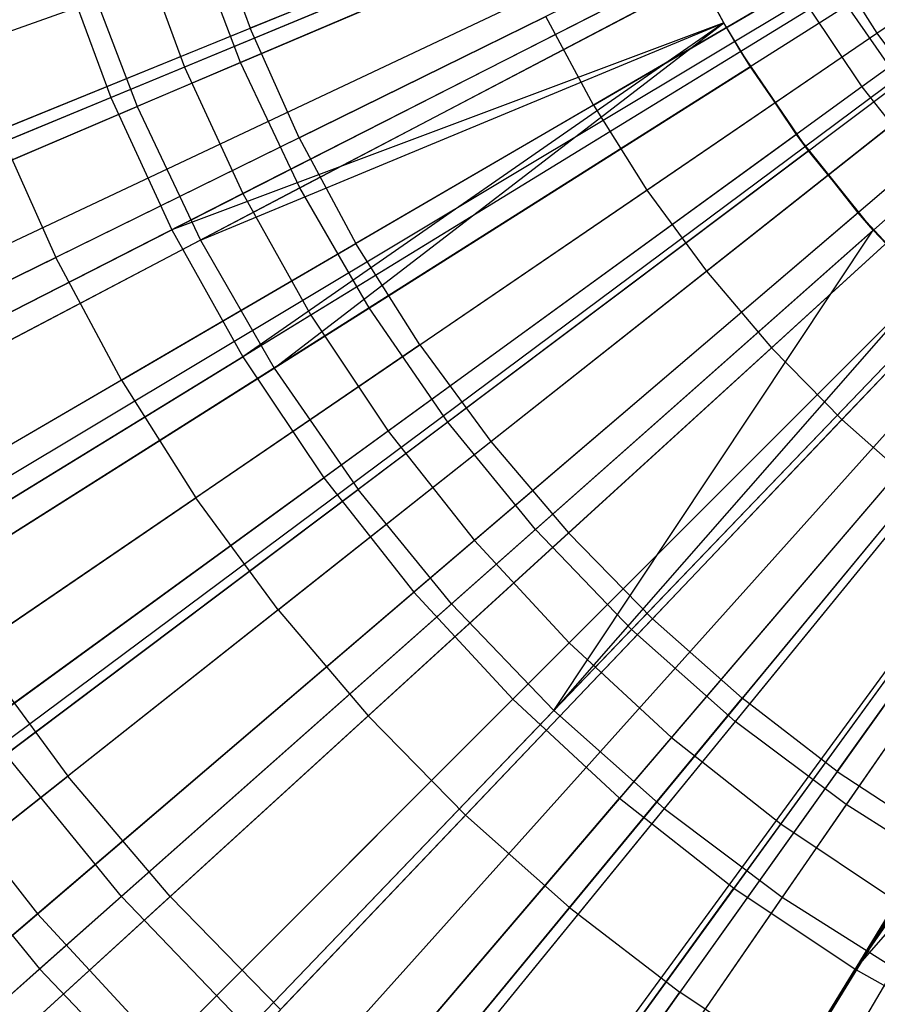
# Model space of a CAD drawing. Extents: x 0.02 to 4.75, y -2.35 to 2.37.
# Tile 48 of 131: x 1.83 to 2.09, y -0.49 to -0.19. Entities that reach past the tile are written whole.
import ezdxf

# ---------------------------------------------------------------- set-up
doc = ezdxf.new("R2010")
doc.units = 0
doc.header["$MEASUREMENT"] = 0
doc.layers.get('0').update_dxf_attribs({"color": 13, "linetype": 'CONTINUOUS'})

# ---------------------------------------------------------------- blocks, each defined once
blk = doc.blocks.new('CTLS_SNOW_BALL_ZWIS_PM_STL')
at = {"color": 0}
for p, q in [((2.21705, -0.05043, 5.27739), (1.55099, -0.28663, 5.06085)), ((2.21705, -0.05043, 5.27739), (1.55099, -0.28663, 5.06085)), ((2.21996, -0.05807, 5.27739), (1.56538, -0.32443, 5.06085)), ((2.21996, -0.05807, 5.27739), (1.56538, -0.32443, 5.06085)), ((2.22385, -0.06694, 5.27739), (1.58462, -0.36828, 5.06085)), ((2.22385, -0.06694, 5.27739), (1.58462, -0.36828, 5.06085)), ((2.22513, -0.06961, 5.27739), (1.59097, -0.38147, 5.06085)), ((2.22513, -0.06961, 5.27739), (1.59097, -0.38147, 5.06085)), ((2.23111, -0.08075, 5.27739), (1.62053, -0.43657, 5.06085)), ((2.23111, -0.08075, 5.27739), (1.62053, -0.43657, 5.06085)), ((2.23226, -0.0827, 5.27739), (1.62621, -0.44618, 5.06085)), ((2.23226, -0.0827, 5.27739), (1.62621, -0.44618, 5.06085)), ((2.23786, -0.09144, 5.27739), (1.6539, -0.48945, 5.06085)), ((2.23786, -0.09144, 5.27739), (1.6539, -0.48945, 5.06085)), ((2.2422, -0.09753, 5.27739), (1.67535, -0.51956, 5.06085)), ((2.2422, -0.09753, 5.27739), (1.67535, -0.51956, 5.06085)), ((2.23645, -0.09912, 0.4992), (2.08794, -0.20702, 0.52085)), ((2.23645, -0.09912, 0.4992), (2.08794, -0.20702, 0.52085)), ((2.24534, -0.10163, 5.27739), (1.69091, -0.53984, 5.06085)), ((2.24534, -0.10163, 5.27739), (1.69091, -0.53984, 5.06085)), ((2.25353, -0.11127, 5.27739), (1.73139, -0.58749, 5.06085)), ((2.25353, -0.11127, 5.27739), (1.73139, -0.58749, 5.06085)), ((2.26237, -0.12031, 5.27739), (1.77513, -0.63217, 5.06085)), ((2.26237, -0.12031, 5.27739), (1.77513, -0.63217, 5.06085)), ((2.26624, -0.12388, 5.27739), (1.79426, -0.64986, 5.06085)), ((2.26624, -0.12388, 5.27739), (1.79426, -0.64986, 5.06085)), ((2.27183, -0.1287, 5.27739), (1.82191, -0.67366, 5.06085)), ((2.27183, -0.1287, 5.27739), (1.82191, -0.67366, 5.06085)), ((2.05667, -0.13082, 0.5764), (1.89548, -0.1995, 0.61962)), ((2.05667, -0.13082, 0.5764), (1.89548, -0.1995, 0.61962)), ((2.04564, -0.13149, 0.52085), (1.87812, -0.20088, 0.55679)), ((2.04564, -0.13149, 0.52085), (1.87812, -0.20088, 0.55679)), ((2.28011, -0.13513, 5.27739), (1.86285, -0.70549, 5.06085)), ((2.28011, -0.13513, 5.27739), (1.86285, -0.70549, 5.06085)), ((2.28186, -0.1364, 5.27739), (1.8715, -0.71174, 5.06085)), ((2.28186, -0.1364, 5.27739), (1.8715, -0.71174, 5.06085)), ((1.85532, -0.21032, 5.14551), (2.02247, -0.14109, 5.18339)), ((1.85532, -0.21032, 5.14551), (2.02247, -0.14109, 5.18339)), ((2.09263, -0.19043, 5.2439), (2.16482, -0.14122, 5.2621)), ((2.09263, -0.19043, 5.2439), (2.16482, -0.14122, 5.2621)), ((2.024, -0.14474, 5.11908), (1.86345, -0.21315, 5.07313)), ((2.024, -0.14474, 5.11908), (1.86345, -0.21315, 5.07313)), ((2.29241, -0.14337, 5.27739), (1.92365, -0.74622, 5.06085)), ((2.29241, -0.14337, 5.27739), (1.92365, -0.74622, 5.06085)), ((2.29503, -0.14495, 5.27739), (1.93663, -0.75401, 5.06085)), ((2.29503, -0.14495, 5.27739), (1.93663, -0.75401, 5.06085)), ((1.88572, -0.15401, 5.19891), (1.89849, -0.18888, 5.19891)), ((1.88572, -0.15401, 5.19891), (1.89849, -0.18888, 5.19891)), ((2.05774, -0.15775, 0.52085), (1.89619, -0.24007, 0.55679)), ((2.05774, -0.15775, 0.52085), (1.89619, -0.24007, 0.55679)), ((1.97732, -0.15681, 5.22283), (1.89849, -0.18888, 5.19891)), ((1.97732, -0.15681, 5.22283), (1.89849, -0.18888, 5.19891)), ((2.06903, -0.15685, 0.5764), (1.91388, -0.23828, 0.61962)), ((2.06903, -0.15685, 0.5764), (1.91388, -0.23828, 0.61962)), ((1.86319, -0.16039, 0.55679), (1.87812, -0.20088, 0.55679)), ((1.86319, -0.16039, 0.55679), (1.87812, -0.20088, 0.55679)), ((1.89548, -0.1995, 0.61962), (1.88025, -0.15936, 0.61962)), ((1.89548, -0.1995, 0.61962), (1.88025, -0.15936, 0.61962)), ((1.83971, -0.16802, 5.14551), (1.85532, -0.21032, 5.14551)), ((1.83971, -0.16802, 5.14551), (1.85532, -0.21032, 5.14551)), ((1.84723, -0.17039, 5.07313), (1.86345, -0.21315, 5.07313)), ((1.84723, -0.17039, 5.07313), (1.86345, -0.21315, 5.07313)), ((1.8742, -0.25127, 5.14551), (2.0354, -0.16914, 5.18339)), ((1.8742, -0.25127, 5.14551), (2.0354, -0.16914, 5.18339)), ((2.00478, -0.21265, 5.22283), (2.07926, -0.16924, 5.2439)), ((2.00478, -0.21265, 5.22283), (2.07926, -0.16924, 5.2439)), ((2.04523, -0.18723, 5.18339), (2.0354, -0.16914, 5.18339)), ((2.04523, -0.18723, 5.11908), (2.0354, -0.16914, 5.18339)), ((2.04523, -0.18723, 5.11908), (2.0354, -0.16914, 5.18339)), ((2.04523, -0.18723, 5.18339), (2.0354, -0.16914, 5.18339)), ((2.07926, -0.16924, 5.2439), (2.09263, -0.19043, 5.2439)), ((2.07926, -0.16924, 5.2439), (2.09263, -0.19043, 5.2439)), ((2.03758, -0.17336, 5.11908), (1.88305, -0.25446, 5.07313)), ((2.03758, -0.17336, 5.11908), (1.88305, -0.25446, 5.07313)), ((2.04523, -0.18723, 5.11908), (2.03758, -0.17336, 5.11908)), ((2.04523, -0.18723, 5.11908), (2.03758, -0.17336, 5.11908)), ((2.08344, -0.18181, 0.5764), (1.93534, -0.27546, 0.61962)), ((2.08344, -0.18181, 0.5764), (1.93534, -0.27546, 0.61962)), ((2.09981, -0.20553, 0.5764), (2.08344, -0.18181, 0.5764)), ((2.09981, -0.20553, 0.5764), (2.08344, -0.18181, 0.5764)), ((1.9137, -0.22277, 5.19891), (1.99006, -0.18521, 5.22283)), ((1.9137, -0.22277, 5.19891), (1.99006, -0.18521, 5.22283)), ((2.07187, -0.18298, 0.52085), (1.91727, -0.27772, 0.55679)), ((2.07187, -0.18298, 0.52085), (1.91727, -0.27772, 0.55679)), ((2.00478, -0.21265, 5.22283), (1.99006, -0.18521, 5.22283)), ((2.00478, -0.21265, 5.22283), (1.99006, -0.18521, 5.22283)), ((2.07187, -0.18298, 0.52085), (2.08794, -0.20702, 0.52085)), ((2.07187, -0.18298, 0.52085), (2.08794, -0.20702, 0.52085)), ((1.82064, -0.22056, 5.17212), (1.89849, -0.18888, 5.19891)), ((1.82064, -0.22056, 5.17212), (1.89849, -0.18888, 5.19891)), ((2.04523, -0.18723, 5.18339), (1.8742, -0.25127, 5.14551)), ((2.04523, -0.18723, 5.18339), (1.8742, -0.25127, 5.14551)), ((1.88305, -0.25446, 5.07313), (2.04523, -0.18723, 5.11908)), ((1.88305, -0.25446, 5.07313), (2.04523, -0.18723, 5.11908)), ((2.04523, -0.18723, 5.18339), (1.89623, -0.29061, 5.14551)), ((2.04523, -0.18723, 5.18339), (1.89623, -0.29061, 5.14551)), ((1.9137, -0.22277, 5.19891), (1.89849, -0.18888, 5.19891)), ((1.9137, -0.22277, 5.19891), (1.89849, -0.18888, 5.19891)), ((1.90592, -0.29407, 5.07313), (2.04523, -0.18723, 5.11908)), ((1.90592, -0.29407, 5.07313), (2.04523, -0.18723, 5.11908)), ((2.05049, -0.19608, 5.18339), (2.04523, -0.18723, 5.18339)), ((2.05342, -0.20079, 5.11908), (2.04523, -0.18723, 5.11908)), ((2.04523, -0.18723, 5.11908), (2.04523, -0.18723, 5.18339)), ((2.05342, -0.20079, 5.11908), (2.04523, -0.18723, 5.18339)), ((2.05342, -0.20079, 5.11908), (2.04523, -0.18723, 5.11908)), ((2.04523, -0.18723, 5.11908), (2.04523, -0.18723, 5.18339)), ((2.05342, -0.20079, 5.11908), (2.04523, -0.18723, 5.18339)), ((2.05049, -0.19608, 5.18339), (2.04523, -0.18723, 5.18339)), ((2.02139, -0.23898, 5.22283), (2.09263, -0.19043, 5.2439)), ((2.02139, -0.23898, 5.22283), (2.09263, -0.19043, 5.2439)), ((2.09263, -0.19043, 5.2439), (2.10746, -0.21061, 5.2439)), ((2.09263, -0.19043, 5.2439), (2.10746, -0.21061, 5.2439)), ((2.05049, -0.19608, 5.18339), (1.89623, -0.29061, 5.14551)), ((2.05049, -0.19608, 5.18339), (1.89623, -0.29061, 5.14551)), ((2.06765, -0.22177, 5.18339), (2.05049, -0.19608, 5.18339)), ((2.07142, -0.22686, 5.11908), (2.05049, -0.19608, 5.18339)), ((2.05342, -0.20079, 5.11908), (2.05049, -0.19608, 5.18339)), ((2.07142, -0.22686, 5.11908), (2.05049, -0.19608, 5.18339)), ((2.06765, -0.22177, 5.18339), (2.05049, -0.19608, 5.18339)), ((2.05342, -0.20079, 5.11908), (2.05049, -0.19608, 5.18339)), ((1.87812, -0.20088, 0.55679), (1.71372, -0.26898, 0.6068)), ((1.87812, -0.20088, 0.55679), (1.71372, -0.26898, 0.6068)), ((1.89548, -0.1995, 0.61962), (1.73785, -0.26666, 0.67632)), ((1.89548, -0.1995, 0.61962), (1.73785, -0.26666, 0.67632)), ((1.87812, -0.20088, 0.55679), (1.89619, -0.24007, 0.55679)), ((1.87812, -0.20088, 0.55679), (1.89619, -0.24007, 0.55679)), ((1.91388, -0.23828, 0.61962), (1.89548, -0.1995, 0.61962)), ((1.91388, -0.23828, 0.61962), (1.89548, -0.1995, 0.61962)), ((1.90592, -0.29407, 5.07313), (2.05342, -0.20079, 5.11908)), ((1.90592, -0.29407, 5.07313), (2.05342, -0.20079, 5.11908)), ((2.07142, -0.22686, 5.11908), (2.05342, -0.20079, 5.11908)), ((2.07142, -0.22686, 5.11908), (2.05342, -0.20079, 5.11908)), ((2.08794, -0.20702, 0.52085), (1.94125, -0.3136, 0.55679)), ((2.08794, -0.20702, 0.52085), (1.94125, -0.3136, 0.55679)), ((2.09981, -0.20553, 0.5764), (1.95973, -0.31079, 0.61962)), ((2.09981, -0.20553, 0.5764), (1.95973, -0.31079, 0.61962)), ((2.08794, -0.20702, 0.52085), (2.10584, -0.22973, 0.52085)), ((2.08794, -0.20702, 0.52085), (2.10584, -0.22973, 0.52085)), ((1.69142, -0.27821, 5.09359), (1.85532, -0.21032, 5.14551)), ((1.69142, -0.27821, 5.09359), (1.85532, -0.21032, 5.14551)), ((1.85532, -0.21032, 5.14551), (1.8742, -0.25127, 5.14551)), ((1.85532, -0.21032, 5.14551), (1.8742, -0.25127, 5.14551)), ((1.70666, -0.27995, 5.01376), (1.86345, -0.21315, 5.07313)), ((1.70666, -0.27995, 5.01376), (1.86345, -0.21315, 5.07313)), ((1.86345, -0.21315, 5.07313), (1.88305, -0.25446, 5.07313)), ((1.86345, -0.21315, 5.07313), (1.88305, -0.25446, 5.07313)), ((2.00478, -0.21265, 5.22283), (1.93125, -0.2555, 5.19891)), ((2.00478, -0.21265, 5.22283), (1.93125, -0.2555, 5.19891)), ((2.00478, -0.21265, 5.22283), (2.02139, -0.23898, 5.22283)), ((2.00478, -0.21265, 5.22283), (2.02139, -0.23898, 5.22283)), ((2.03982, -0.26407, 5.22283), (2.10746, -0.21061, 5.2439)), ((2.03982, -0.26407, 5.22283), (2.10746, -0.21061, 5.2439)), ((1.82064, -0.22056, 5.17212), (1.83828, -0.25986, 5.17212)), ((1.82064, -0.22056, 5.17212), (1.83828, -0.25986, 5.17212)), ((2.06765, -0.22177, 5.18339), (1.92128, -0.32811, 5.14551)), ((2.06765, -0.22177, 5.18339), (1.92128, -0.32811, 5.14551)), ((2.08677, -0.24602, 5.18339), (2.06765, -0.22177, 5.18339)), ((2.09145, -0.2514, 5.11908), (2.06765, -0.22177, 5.18339)), ((2.08677, -0.24602, 5.18339), (2.06765, -0.22177, 5.18339)), ((2.09145, -0.2514, 5.11908), (2.06765, -0.22177, 5.18339)), ((2.07142, -0.22686, 5.11908), (2.06765, -0.22177, 5.18339)), ((2.07142, -0.22686, 5.11908), (2.06765, -0.22177, 5.18339)), ((1.9137, -0.22277, 5.19891), (1.83828, -0.25986, 5.17212)), ((1.9137, -0.22277, 5.19891), (1.83828, -0.25986, 5.17212)), ((1.9137, -0.22277, 5.19891), (1.93125, -0.2555, 5.19891)), ((1.9137, -0.22277, 5.19891), (1.93125, -0.2555, 5.19891)), ((2.07142, -0.22686, 5.11908), (1.9319, -0.3317, 5.07313)), ((2.07142, -0.22686, 5.11908), (1.9319, -0.3317, 5.07313)), ((2.11803, -0.22785, 0.5764), (1.98688, -0.34404, 0.61962)), ((2.11803, -0.22785, 0.5764), (1.98688, -0.34404, 0.61962)), ((2.09145, -0.2514, 5.11908), (2.07142, -0.22686, 5.11908)), ((2.09145, -0.2514, 5.11908), (2.07142, -0.22686, 5.11908)), ((2.10584, -0.22973, 0.52085), (1.96797, -0.34749, 0.55679)), ((2.10584, -0.22973, 0.52085), (1.96797, -0.34749, 0.55679)), ((2.05998, -0.2878, 5.22283), (2.12367, -0.22971, 5.2439)), ((2.05998, -0.2878, 5.22283), (2.12367, -0.22971, 5.2439)), ((1.89619, -0.24007, 0.55679), (1.73763, -0.32086, 0.6068)), ((1.89619, -0.24007, 0.55679), (1.73763, -0.32086, 0.6068)), ((1.91388, -0.23828, 0.61962), (1.76217, -0.3179, 0.67632)), ((1.91388, -0.23828, 0.61962), (1.76217, -0.3179, 0.67632)), ((1.89619, -0.24007, 0.55679), (1.91727, -0.27772, 0.55679)), ((1.89619, -0.24007, 0.55679), (1.91727, -0.27772, 0.55679)), ((1.93534, -0.27546, 0.61962), (1.91388, -0.23828, 0.61962)), ((1.93534, -0.27546, 0.61962), (1.91388, -0.23828, 0.61962)), ((1.95107, -0.2869, 5.19891), (2.02139, -0.23898, 5.22283)), ((1.95107, -0.2869, 5.19891), (2.02139, -0.23898, 5.22283)), ((2.02139, -0.23898, 5.22283), (2.03982, -0.26407, 5.22283)), ((2.02139, -0.23898, 5.22283), (2.03982, -0.26407, 5.22283)), ((2.08677, -0.24602, 5.18339), (1.9492, -0.36352, 5.14551)), ((2.08677, -0.24602, 5.18339), (1.9492, -0.36352, 5.14551)), ((2.10774, -0.2687, 5.18339), (2.08677, -0.24602, 5.18339)), ((2.09145, -0.2514, 5.11908), (2.08677, -0.24602, 5.18339)), ((2.10774, -0.2687, 5.11908), (2.08677, -0.24602, 5.18339)), ((2.10774, -0.2687, 5.18339), (2.08677, -0.24602, 5.18339)), ((2.10774, -0.2687, 5.11908), (2.08677, -0.24602, 5.18339)), ((2.09145, -0.2514, 5.11908), (2.08677, -0.24602, 5.18339)), ((2.13799, -0.24863, 0.5764), (2.01662, -0.375, 0.61962)), ((2.13799, -0.24863, 0.5764), (2.01662, -0.375, 0.61962)), ((2.14119, -0.24761, 5.2439), (2.08176, -0.31005, 5.22283)), ((2.14119, -0.24761, 5.2439), (2.08176, -0.31005, 5.22283)), ((1.71613, -0.33181, 5.09359), (1.8742, -0.25127, 5.14551)), ((1.71613, -0.33181, 5.09359), (1.8742, -0.25127, 5.14551)), ((1.8742, -0.25127, 5.14551), (1.89623, -0.29061, 5.14551)), ((1.8742, -0.25127, 5.14551), (1.89623, -0.29061, 5.14551)), ((2.09145, -0.2514, 5.11908), (1.96082, -0.36713, 5.07313)), ((2.09145, -0.2514, 5.11908), (1.96082, -0.36713, 5.07313)), ((1.9925, -0.40011, 5.07313), (2.09145, -0.2514, 5.11908)), ((1.9925, -0.40011, 5.07313), (2.09145, -0.2514, 5.11908)), ((2.12547, -0.25097, 0.52085), (1.99726, -0.37918, 0.55679)), ((2.12547, -0.25097, 0.52085), (1.99726, -0.37918, 0.55679)), ((2.10774, -0.2687, 5.11908), (2.09145, -0.2514, 5.11908)), ((2.10774, -0.2687, 5.11908), (2.09145, -0.2514, 5.11908)), ((1.88305, -0.25446, 5.07313), (1.73215, -0.33366, 5.01376)), ((1.88305, -0.25446, 5.07313), (1.73215, -0.33366, 5.01376)), ((1.85864, -0.29781, 5.17212), (1.93125, -0.2555, 5.19891)), ((1.85864, -0.29781, 5.17212), (1.93125, -0.2555, 5.19891)), ((1.88305, -0.25446, 5.07313), (1.90592, -0.29407, 5.07313)), ((1.88305, -0.25446, 5.07313), (1.90592, -0.29407, 5.07313)), ((1.95107, -0.2869, 5.19891), (1.93125, -0.2555, 5.19891)), ((1.95107, -0.2869, 5.19891), (1.93125, -0.2555, 5.19891)), ((1.76375, -0.2965, 5.14246), (1.83828, -0.25986, 5.17212)), ((1.76375, -0.2965, 5.14246), (1.83828, -0.25986, 5.17212)), ((1.85864, -0.29781, 5.17212), (1.83828, -0.25986, 5.17212)), ((1.85864, -0.29781, 5.17212), (1.83828, -0.25986, 5.17212)), ((1.97306, -0.31684, 5.19891), (2.03982, -0.26407, 5.22283)), ((1.97306, -0.31684, 5.19891), (2.03982, -0.26407, 5.22283)), ((2.03982, -0.26407, 5.22283), (2.05998, -0.2878, 5.22283)), ((2.03982, -0.26407, 5.22283), (2.05998, -0.2878, 5.22283)), ((2.15956, -0.26774, 0.5764), (2.04875, -0.40347, 0.61962)), ((2.15956, -0.26774, 0.5764), (2.04875, -0.40347, 0.61962)), ((2.10774, -0.2687, 5.18339), (1.97981, -0.39663, 5.14551)), ((2.10774, -0.2687, 5.18339), (1.97981, -0.39663, 5.14551)), ((2.10774, -0.2687, 5.11908), (1.9925, -0.40011, 5.07313)), ((2.10774, -0.2687, 5.11908), (1.9925, -0.40011, 5.07313)), ((2.1467, -0.2706, 0.52085), (2.02895, -0.40847, 0.55679)), ((2.1467, -0.2706, 0.52085), (2.02895, -0.40847, 0.55679)), ((2.11339, -0.27425, 5.11908), (1.9925, -0.40011, 5.07313)), ((2.11339, -0.27425, 5.11908), (1.9925, -0.40011, 5.07313)), ((1.93534, -0.27546, 0.61962), (1.79053, -0.36703, 0.67632)), ((1.93534, -0.27546, 0.61962), (1.79053, -0.36703, 0.67632)), ((1.95973, -0.31079, 0.61962), (1.93534, -0.27546, 0.61962)), ((1.95973, -0.31079, 0.61962), (1.93534, -0.27546, 0.61962)), ((1.91727, -0.27772, 0.55679), (1.76555, -0.3707, 0.6068)), ((1.91727, -0.27772, 0.55679), (1.76555, -0.3707, 0.6068)), ((1.91727, -0.27772, 0.55679), (1.94125, -0.3136, 0.55679)), ((1.91727, -0.27772, 0.55679), (1.94125, -0.3136, 0.55679)), ((2.1826, -0.28505, 0.5764), (2.08307, -0.42926, 0.61962)), ((2.1826, -0.28505, 0.5764), (2.08307, -0.42926, 0.61962)), ((1.95107, -0.2869, 5.19891), (1.88162, -0.33424, 5.17212)), ((1.95107, -0.2869, 5.19891), (1.88162, -0.33424, 5.17212)), ((1.95107, -0.2869, 5.19891), (1.97306, -0.31684, 5.19891)), ((1.95107, -0.2869, 5.19891), (1.97306, -0.31684, 5.19891)), ((1.9971, -0.34514, 5.19891), (2.05998, -0.2878, 5.22283)), ((1.9971, -0.34514, 5.19891), (2.05998, -0.2878, 5.22283)), ((2.05998, -0.2878, 5.22283), (2.08176, -0.31005, 5.22283)), ((2.05998, -0.2878, 5.22283), (2.08176, -0.31005, 5.22283)), ((2.16941, -0.2885, 0.52085), (2.06284, -0.43519, 0.55679)), ((2.16941, -0.2885, 0.52085), (2.06284, -0.43519, 0.55679)), ((1.74497, -0.38331, 5.09359), (1.89623, -0.29061, 5.14551)), ((1.74497, -0.38331, 5.09359), (1.89623, -0.29061, 5.14551)), ((1.89623, -0.29061, 5.14551), (1.92128, -0.32811, 5.14551)), ((1.89623, -0.29061, 5.14551), (1.92128, -0.32811, 5.14551)), ((2.13042, -0.28967, 5.18339), (2.01292, -0.42724, 5.14551)), ((2.13042, -0.28967, 5.18339), (2.01292, -0.42724, 5.14551)), ((1.76188, -0.38515, 5.01376), (1.90592, -0.29407, 5.07313)), ((1.76188, -0.38515, 5.01376), (1.90592, -0.29407, 5.07313)), ((1.90592, -0.29407, 5.07313), (1.9319, -0.3317, 5.07313)), ((1.90592, -0.29407, 5.07313), (1.9319, -0.3317, 5.07313)), ((2.1371, -0.29525, 5.11908), (2.02673, -0.43044, 5.07313)), ((2.1371, -0.29525, 5.11908), (2.02673, -0.43044, 5.07313)), ((1.85864, -0.29781, 5.17212), (1.78688, -0.33963, 5.14246)), ((1.85864, -0.29781, 5.17212), (1.78688, -0.33963, 5.14246)), ((1.85864, -0.29781, 5.17212), (1.88162, -0.33424, 5.17212)), ((1.85864, -0.29781, 5.17212), (1.88162, -0.33424, 5.17212)), ((1.95973, -0.31079, 0.61962), (1.82276, -0.41372, 0.67632)), ((1.95973, -0.31079, 0.61962), (1.82276, -0.41372, 0.67632)), ((1.98688, -0.34404, 0.61962), (1.95973, -0.31079, 0.61962)), ((1.98688, -0.34404, 0.61962), (1.95973, -0.31079, 0.61962)), ((2.02308, -0.37168, 5.19891), (2.08176, -0.31005, 5.22283)), ((2.02308, -0.37168, 5.19891), (2.08176, -0.31005, 5.22283)), ((2.15467, -0.30879, 5.18339), (2.04833, -0.45515, 5.14551)), ((2.15467, -0.30879, 5.18339), (2.04833, -0.45515, 5.14551)), ((2.10505, -0.3307, 5.22283), (2.08176, -0.31005, 5.22283)), ((2.10505, -0.3307, 5.22283), (2.08176, -0.31005, 5.22283)), ((1.94125, -0.3136, 0.55679), (1.79728, -0.4182, 0.6068)), ((1.94125, -0.3136, 0.55679), (1.79728, -0.4182, 0.6068)), ((1.94125, -0.3136, 0.55679), (1.96797, -0.34749, 0.55679)), ((1.94125, -0.3136, 0.55679), (1.96797, -0.34749, 0.55679)), ((1.90712, -0.36895, 5.17212), (1.97306, -0.31684, 5.19891)), ((1.90712, -0.36895, 5.17212), (1.97306, -0.31684, 5.19891)), ((1.97306, -0.31684, 5.19891), (1.9971, -0.34514, 5.19891)), ((1.97306, -0.31684, 5.19891), (1.9971, -0.34514, 5.19891)), ((2.16243, -0.31428, 5.11908), (2.06329, -0.45791, 5.07313)), ((2.16243, -0.31428, 5.11908), (2.06329, -0.45791, 5.07313)), ((2.18035, -0.32595, 5.18339), (2.08582, -0.48021, 5.14551)), ((2.18035, -0.32595, 5.18339), (2.08582, -0.48021, 5.14551)), ((1.77776, -0.43238, 5.09359), (1.92128, -0.32811, 5.14551)), ((1.77776, -0.43238, 5.09359), (1.92128, -0.32811, 5.14551)), ((1.92128, -0.32811, 5.14551), (1.9492, -0.36352, 5.14551)), ((1.92128, -0.32811, 5.14551), (1.9492, -0.36352, 5.14551)), ((1.79565, -0.43409, 5.01376), (1.9319, -0.3317, 5.07313)), ((1.79565, -0.43409, 5.01376), (1.9319, -0.3317, 5.07313)), ((1.96082, -0.36713, 5.07313), (1.9319, -0.3317, 5.07313)), ((1.96082, -0.36713, 5.07313), (1.9319, -0.3317, 5.07313)), ((2.10505, -0.3307, 5.22283), (2.05087, -0.39633, 5.19891)), ((2.10505, -0.3307, 5.22283), (2.05087, -0.39633, 5.19891)), ((2.1892, -0.33121, 5.18339), (2.08582, -0.48021, 5.14551)), ((2.1892, -0.33121, 5.18339), (2.08582, -0.48021, 5.14551)), ((1.813, -0.38101, 5.14246), (1.88162, -0.33424, 5.17212)), ((1.813, -0.38101, 5.14246), (1.88162, -0.33424, 5.17212)), ((1.90712, -0.36895, 5.17212), (1.88162, -0.33424, 5.17212)), ((1.90712, -0.36895, 5.17212), (1.88162, -0.33424, 5.17212)), ((2.08582, -0.48021, 5.14551), (2.2073, -0.34104, 5.18339)), ((2.08582, -0.48021, 5.14551), (2.2073, -0.34104, 5.18339)), ((1.98688, -0.34404, 0.61962), (1.85863, -0.45766, 0.67632)), ((1.98688, -0.34404, 0.61962), (1.85863, -0.45766, 0.67632)), ((2.01662, -0.375, 0.61962), (1.98688, -0.34404, 0.61962)), ((2.01662, -0.375, 0.61962), (1.98688, -0.34404, 0.61962)), ((1.96797, -0.34749, 0.55679), (1.83265, -0.46306, 0.6068)), ((1.96797, -0.34749, 0.55679), (1.83265, -0.46306, 0.6068)), ((1.93501, -0.40178, 5.17212), (1.9971, -0.34514, 5.19891)), ((1.93501, -0.40178, 5.17212), (1.9971, -0.34514, 5.19891)), ((1.96797, -0.34749, 0.55679), (1.99726, -0.37918, 0.55679)), ((1.96797, -0.34749, 0.55679), (1.99726, -0.37918, 0.55679)), ((1.9971, -0.34514, 5.19891), (2.02308, -0.37168, 5.19891)), ((1.9971, -0.34514, 5.19891), (2.02308, -0.37168, 5.19891)), ((2.08033, -0.41895, 5.19891), (2.12975, -0.34966, 5.22283)), ((2.08033, -0.41895, 5.19891), (2.12975, -0.34966, 5.22283)), ((1.8143, -0.47873, 5.09359), (1.9492, -0.36352, 5.14551)), ((1.8143, -0.47873, 5.09359), (1.9492, -0.36352, 5.14551)), ((1.9492, -0.36352, 5.14551), (1.97981, -0.39663, 5.14551)), ((1.9492, -0.36352, 5.14551), (1.97981, -0.39663, 5.14551)), ((1.96082, -0.36713, 5.07313), (1.83325, -0.48014, 5.01376)), ((1.96082, -0.36713, 5.07313), (1.83325, -0.48014, 5.01376)), ((1.9925, -0.40011, 5.07313), (1.96082, -0.36713, 5.07313)), ((1.9925, -0.40011, 5.07313), (1.96082, -0.36713, 5.07313)), ((1.90712, -0.36895, 5.17212), (1.84197, -0.42045, 5.14246)), ((1.90712, -0.36895, 5.17212), (1.84197, -0.42045, 5.14246)), ((1.90712, -0.36895, 5.17212), (1.93501, -0.40178, 5.17212)), ((1.90712, -0.36895, 5.17212), (1.93501, -0.40178, 5.17212)), ((1.96514, -0.43256, 5.17212), (2.02308, -0.37168, 5.19891)), ((1.96514, -0.43256, 5.17212), (2.02308, -0.37168, 5.19891)), ((2.02308, -0.37168, 5.19891), (2.05087, -0.39633, 5.19891)), ((2.02308, -0.37168, 5.19891), (2.05087, -0.39633, 5.19891)), ((2.01662, -0.375, 0.61962), (1.89793, -0.49857, 0.67632)), ((2.01662, -0.375, 0.61962), (1.89793, -0.49857, 0.67632)), ((2.04875, -0.40347, 0.61962), (2.01662, -0.375, 0.61962)), ((2.04875, -0.40347, 0.61962), (2.01662, -0.375, 0.61962)), ((1.813, -0.38101, 5.14246), (1.84197, -0.42045, 5.14246)), ((1.813, -0.38101, 5.14246), (1.84197, -0.42045, 5.14246)), ((1.99726, -0.37918, 0.55679), (1.87143, -0.50501, 0.6068)), ((1.99726, -0.37918, 0.55679), (1.87143, -0.50501, 0.6068)), ((1.99726, -0.37918, 0.55679), (2.02895, -0.40847, 0.55679)), ((1.99726, -0.37918, 0.55679), (2.02895, -0.40847, 0.55679)), ((1.85436, -0.52207, 5.09359), (1.97981, -0.39663, 5.14551)), ((1.85436, -0.52207, 5.09359), (1.97981, -0.39663, 5.14551)), ((1.97981, -0.39663, 5.14551), (2.01292, -0.42724, 5.14551)), ((1.97981, -0.39663, 5.14551), (2.01292, -0.42724, 5.14551)), ((1.99736, -0.46114, 5.17212), (2.05087, -0.39633, 5.19891)), ((1.99736, -0.46114, 5.17212), (2.05087, -0.39633, 5.19891)), ((2.08033, -0.41895, 5.19891), (2.05087, -0.39633, 5.19891)), ((2.08033, -0.41895, 5.19891), (2.05087, -0.39633, 5.19891)), ((1.87365, -0.45774, 5.14246), (1.93501, -0.40178, 5.17212)), ((1.87365, -0.45774, 5.14246), (1.93501, -0.40178, 5.17212)), ((1.9925, -0.40011, 5.07313), (1.87444, -0.52302, 5.01376)), ((1.9925, -0.40011, 5.07313), (1.87444, -0.52302, 5.01376)), ((1.93501, -0.40178, 5.17212), (1.96514, -0.43256, 5.17212)), ((1.93501, -0.40178, 5.17212), (1.96514, -0.43256, 5.17212)), ((1.9925, -0.40011, 5.07313), (2.02673, -0.43044, 5.07313)), ((1.9925, -0.40011, 5.07313), (2.02673, -0.43044, 5.07313)), ((2.04875, -0.40347, 0.61962), (1.94039, -0.53618, 0.67632)), ((2.04875, -0.40347, 0.61962), (1.94039, -0.53618, 0.67632)), ((2.08307, -0.42926, 0.61962), (2.04875, -0.40347, 0.61962)), ((2.08307, -0.42926, 0.61962), (2.04875, -0.40347, 0.61962)), ((2.02895, -0.40847, 0.55679), (1.91338, -0.54379, 0.6068)), ((2.02895, -0.40847, 0.55679), (1.91338, -0.54379, 0.6068)), ((2.02895, -0.40847, 0.55679), (2.06284, -0.43519, 0.55679)), ((2.02895, -0.40847, 0.55679), (2.06284, -0.43519, 0.55679)), ((1.85863, -0.45766, 0.67632), (1.82276, -0.41372, 0.67632)), ((1.85863, -0.45766, 0.67632), (1.82276, -0.41372, 0.67632)), ((1.77756, -0.47135, 5.10991), (1.84197, -0.42045, 5.14246)), ((1.77756, -0.47135, 5.10991), (1.84197, -0.42045, 5.14246)), ((1.79728, -0.4182, 0.6068), (1.83265, -0.46306, 0.6068)), ((1.79728, -0.4182, 0.6068), (1.83265, -0.46306, 0.6068)), ((1.87365, -0.45774, 5.14246), (1.84197, -0.42045, 5.14246)), ((1.87365, -0.45774, 5.14246), (1.84197, -0.42045, 5.14246)), ((2.08033, -0.41895, 5.19891), (2.03153, -0.48737, 5.17212)), ((2.08033, -0.41895, 5.19891), (2.03153, -0.48737, 5.17212)), ((2.08033, -0.41895, 5.19891), (2.11131, -0.43943, 5.19891)), ((2.08033, -0.41895, 5.19891), (2.11131, -0.43943, 5.19891)), ((1.8977, -0.56214, 5.09359), (2.01292, -0.42724, 5.14551)), ((1.8977, -0.56214, 5.09359), (2.01292, -0.42724, 5.14551)), ((2.08307, -0.42926, 0.61962), (1.98574, -0.57026, 0.67632)), ((2.08307, -0.42926, 0.61962), (1.98574, -0.57026, 0.67632)), ((2.01292, -0.42724, 5.14551), (2.04833, -0.45515, 5.14551)), ((2.01292, -0.42724, 5.14551), (2.04833, -0.45515, 5.14551)), ((2.11935, -0.4522, 0.61962), (2.08307, -0.42926, 0.61962)), ((2.11935, -0.4522, 0.61962), (2.08307, -0.42926, 0.61962)), ((1.90788, -0.49271, 5.14246), (1.96514, -0.43256, 5.17212)), ((1.90788, -0.49271, 5.14246), (1.96514, -0.43256, 5.17212)), ((2.02673, -0.43044, 5.07313), (1.91894, -0.56245, 5.01376)), ((2.02673, -0.43044, 5.07313), (1.91894, -0.56245, 5.01376)), ((1.96514, -0.43256, 5.17212), (1.99736, -0.46114, 5.17212)), ((1.96514, -0.43256, 5.17212), (1.99736, -0.46114, 5.17212)), ((2.02673, -0.43044, 5.07313), (2.06329, -0.45791, 5.07313)), ((2.02673, -0.43044, 5.07313), (2.06329, -0.45791, 5.07313)), ((1.79565, -0.43409, 5.01376), (1.83325, -0.48014, 5.01376)), ((1.79565, -0.43409, 5.01376), (1.83325, -0.48014, 5.01376)), ((2.06284, -0.43519, 0.55679), (1.95824, -0.57915, 0.6068)), ((2.06284, -0.43519, 0.55679), (1.95824, -0.57915, 0.6068)), ((2.06284, -0.43519, 0.55679), (2.09872, -0.45916, 0.55679)), ((2.06284, -0.43519, 0.55679), (2.09872, -0.45916, 0.55679)), ((2.06745, -0.51113, 5.17212), (2.11131, -0.43943, 5.19891)), ((2.06745, -0.51113, 5.17212), (2.11131, -0.43943, 5.19891)), ((1.94405, -0.59868, 5.09359), (2.04833, -0.45515, 5.14551)), ((1.94405, -0.59868, 5.09359), (2.04833, -0.45515, 5.14551)), ((2.04833, -0.45515, 5.14551), (2.08582, -0.48021, 5.14551)), ((2.04833, -0.45515, 5.14551), (2.08582, -0.48021, 5.14551)), ((1.85863, -0.45766, 0.67632), (1.73407, -0.56801, 0.74615)), ((1.85863, -0.45766, 0.67632), (1.73407, -0.56801, 0.74615)), ((1.87365, -0.45774, 5.14246), (1.81299, -0.51307, 5.10991)), ((1.87365, -0.45774, 5.14246), (1.81299, -0.51307, 5.10991)), ((1.89793, -0.49857, 0.67632), (1.85863, -0.45766, 0.67632)), ((1.89793, -0.49857, 0.67632), (1.85863, -0.45766, 0.67632)), ((1.87365, -0.45774, 5.14246), (1.90788, -0.49271, 5.14246)), ((1.87365, -0.45774, 5.14246), (1.90788, -0.49271, 5.14246)), ((2.06329, -0.45791, 5.07313), (1.96648, -0.59817, 5.01376)), ((2.06329, -0.45791, 5.07313), (1.96648, -0.59817, 5.01376)), ((2.09872, -0.45916, 0.55679), (2.00574, -0.61089, 0.6068)), ((2.09872, -0.45916, 0.55679), (2.00574, -0.61089, 0.6068)), ((2.06329, -0.45791, 5.07313), (2.10194, -0.48235, 5.07313)), ((2.06329, -0.45791, 5.07313), (2.10194, -0.48235, 5.07313)), ((1.83265, -0.46306, 0.6068), (1.70072, -0.57574, 0.67056)), ((1.83265, -0.46306, 0.6068), (1.70072, -0.57574, 0.67056)), ((1.83265, -0.46306, 0.6068), (1.87143, -0.50501, 0.6068)), ((1.83265, -0.46306, 0.6068), (1.87143, -0.50501, 0.6068)), ((1.94449, -0.52518, 5.14246), (1.99736, -0.46114, 5.17212)), ((1.94449, -0.52518, 5.14246), (1.99736, -0.46114, 5.17212)), ((1.99736, -0.46114, 5.17212), (2.03153, -0.48737, 5.17212)), ((1.99736, -0.46114, 5.17212), (2.03153, -0.48737, 5.17212)), ((1.70952, -0.58976, 4.94134), (1.83325, -0.48014, 5.01376)), ((1.70952, -0.58976, 4.94134), (1.83325, -0.48014, 5.01376)), ((1.87444, -0.52302, 5.01376), (1.83325, -0.48014, 5.01376)), ((1.87444, -0.52302, 5.01376), (1.83325, -0.48014, 5.01376)), ((1.99313, -0.63147, 5.09359), (2.08582, -0.48021, 5.14551)), ((1.99313, -0.63147, 5.09359), (2.08582, -0.48021, 5.14551)), ((2.08582, -0.48021, 5.14551), (2.12516, -0.50224, 5.14551)), ((2.08582, -0.48021, 5.14551), (2.12516, -0.50224, 5.14551)), ((1.9833, -0.55498, 5.14246), (2.03153, -0.48737, 5.17212)), ((1.9833, -0.55498, 5.14246), (2.03153, -0.48737, 5.17212)), ((2.06745, -0.51113, 5.17212), (2.03153, -0.48737, 5.17212)), ((2.06745, -0.51113, 5.17212), (2.03153, -0.48737, 5.17212))]:
    blk.add_line(p, q, dxfattribs=at)

msp = doc.modelspace()

# ---------------------------------------------------------------- block references
at = {"color": 0}
msp.add_blockref('CTLS_SNOW_BALL_ZWIS_PM_STL', (0, 0), dxfattribs=at)

doc.saveas('drawing.dxf')
